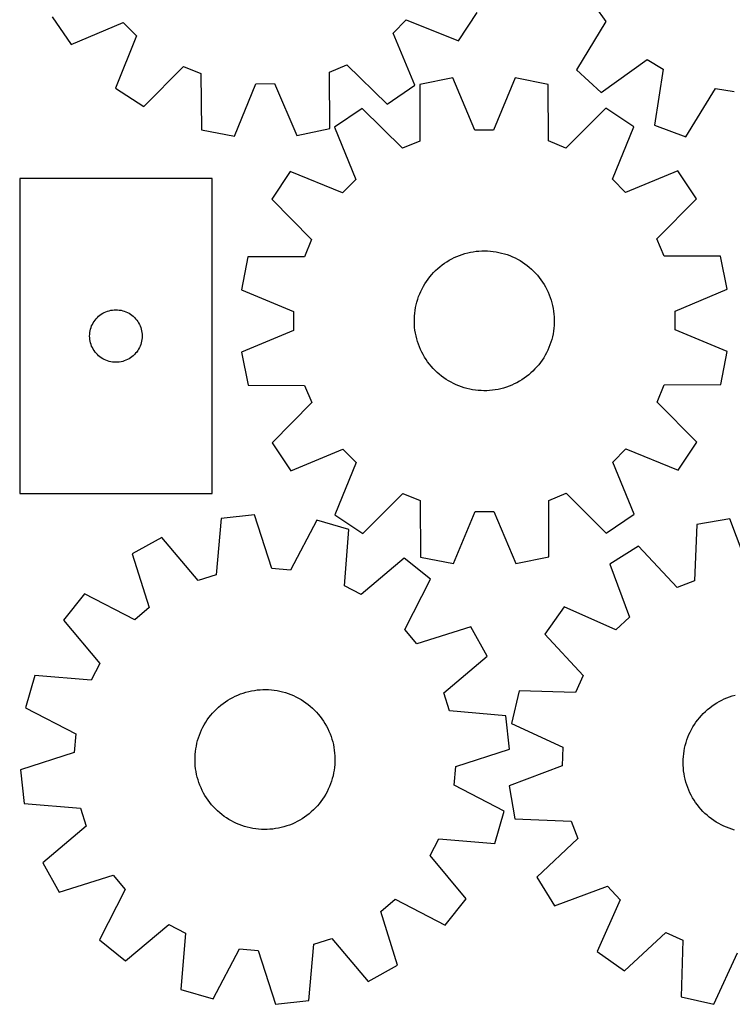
# Model space of a CAD drawing. Header units: millimetres. Extents: x 7 to 1243, y 7 to 2493.
# Tile 11 of 35: x 7 to 251, y 733 to 1071. Entities that reach past the tile are written whole.
import ezdxf

# ---------------------------------------------------------------- set-up
doc = ezdxf.new("R2010")
doc.units = ezdxf.units.MM
doc.layers.add('CUT', color=7, linetype='CONTINUOUS', true_color=0x000000)

msp = doc.modelspace()

# ---------------------------------------------------------------- linework, layer by layer
at = {"layer": 'CUT'}
for p, q in [((203.887353, 1075.804139), (207.668262, 1070.603426)), ((17.70791, 1072.231661), (24.209262, 1062.701819)), ((134.651607, 1066.573036), (139.154154, 1071.163217)), ((139.154154, 1071.163217), (157.151052, 1063.983101)), ((157.151052, 1063.983101), (163.467518, 1073.63648)), ((24.209262, 1062.701819), (42.064428, 1070.227475)), ((42.064428, 1070.227475), (46.654609, 1065.724929)), ((207.668262, 1070.603426), (197.606124, 1054.044568)), ((46.654609, 1065.724929), (39.474493, 1047.72803)), ((142.177263, 1048.717871), (134.651607, 1066.573036)), ((206.0798, 1046.216268), (221.791385, 1057.555955)), ((221.791385, 1057.555955), (227.274717, 1054.198014)), ((49.127871, 1041.411564), (62.743949, 1055.197239)), ((62.743949, 1055.197239), (68.707774, 1052.794015)), ((112.85177, 1053.219471), (118.768167, 1055.737196)), ((118.768167, 1055.737196), (132.647421, 1042.216519)), ((197.606124, 1054.044568), (206.0798, 1046.216268)), ((227.274717, 1054.198014), (224.315314, 1035.04901)), ((68.707774, 1052.794015), (68.961326, 1033.419338)), ((112.971693, 1033.843506), (112.85177, 1053.219471)), ((155.151746, 1051.216403), (143.840101, 1048.950979)), ((162.651831, 1033.350481), (155.151746, 1051.216403)), ((176.534936, 1051.244395), (169.081653, 1033.358898)), ((187.852474, 1049.008594), (176.534936, 1051.244395)), ((39.474493, 1047.72803), (49.127871, 1041.411564)), ((80.297092, 1031.277872), (87.601159, 1049.224823)), ((87.601159, 1049.224823), (94.030688, 1049.28679)), ((94.030688, 1049.28679), (101.679308, 1031.483952)), ((132.647421, 1042.216519), (142.177263, 1048.717871)), ((143.840101, 1048.950979), (143.798648, 1029.574687)), ((187.944657, 1029.632477), (187.852474, 1049.008594)), ((235.13973, 1031.059339), (245.315832, 1047.548408)), ((245.315832, 1047.548408), (251.666798, 1046.544455)), ((124.095321, 1040.742125), (114.511664, 1034.320367)), ((137.861488, 1027.106324), (124.095321, 1040.742125)), ((207.618678, 1040.851463), (193.888259, 1027.179667)), ((217.219116, 1034.454818), (207.618678, 1040.851463)), ((101.679308, 1031.483952), (112.971693, 1033.843506)), ((114.511664, 1034.320367), (121.888352, 1016.403144)), ((209.889362, 1016.518343), (217.219116, 1034.454818)), ((224.315314, 1035.04901), (235.13973, 1031.059339)), ((68.961326, 1033.419338), (80.297092, 1031.277872)), ((169.081653, 1033.358898), (162.651831, 1033.350481)), ((143.798648, 1029.574687), (137.861488, 1027.106324)), ((193.888259, 1027.179667), (187.944657, 1029.632477)), ((99.411258, 1019.180375), (93.014613, 1009.579937)), ((117.347733, 1011.850621), (99.411258, 1019.180375)), ((232.359108, 1019.354412), (214.441885, 1011.977724)), ((238.780866, 1009.770755), (232.359108, 1019.354412)), ((72.568449, 1016.676546), (6.568449, 1016.676546)), ((6.568449, 1016.676546), (6.568449, 908.676546)), ((72.568449, 908.676546), (72.568449, 1016.676546)), ((121.888352, 1016.403144), (117.347733, 1011.850621)), ((214.441885, 1011.977724), (209.889362, 1016.518343)), ((93.014613, 1009.579937), (106.686409, 995.849518)), ((225.145065, 996.004588), (238.780866, 1009.770755)), ((106.686409, 995.849518), (104.233599, 989.905915)), ((227.613428, 990.067428), (225.145065, 996.004588)), ((84.857482, 989.813733), (82.621681, 978.496195)), ((104.233599, 989.905915), (84.857482, 989.813733)), ((155.662694, 989.595959), (156.555647, 989.997618)), ((156.555647, 989.997618), (157.46424, 990.36252)), ((157.46424, 990.36252), (158.386961, 990.690059)), ((158.386961, 990.690059), (159.322274, 990.979688)), ((159.322274, 990.979688), (160.268622, 991.230926)), ((160.268622, 991.230926), (161.22443, 991.443355)), ((161.22443, 991.443355), (162.188107, 991.616622)), ((162.188107, 991.616622), (163.15805, 991.750436)), ((163.15805, 991.750436), (164.132643, 991.844577)), ((164.132643, 991.844577), (165.110266, 991.898888)), ((165.110266, 991.898888), (166.08929, 991.913277)), ((166.08929, 991.913277), (167.068086, 991.887721)), ((167.068086, 991.887721), (168.045025, 991.822263)), ((168.045025, 991.822263), (169.018482, 991.717012)), ((169.018482, 991.717012), (169.986835, 991.572142)), ((169.986835, 991.572142), (170.948473, 991.387895)), ((170.948473, 991.387895), (171.901796, 991.164577)), ((171.901796, 991.164577), (172.845217, 990.90256)), ((172.845217, 990.90256), (173.777165, 990.602281)), ((173.777165, 990.602281), (174.696089, 990.264239)), ((174.696089, 990.264239), (175.600461, 989.888996)), ((175.600461, 989.888996), (176.488775, 989.477178)), ((246.98972, 990.025975), (227.613428, 990.067428)), ((249.255144, 978.71433), (246.98972, 990.025975)), ((149.970892, 985.818726), (150.714514, 986.455689)), ((150.714514, 986.455689), (151.483498, 987.061791)), ((151.483498, 987.061791), (152.276564, 987.636022)), ((152.276564, 987.636022), (153.092392, 988.177427)), ((153.092392, 988.177427), (153.929624, 988.685106)), ((153.929624, 988.685106), (154.786867, 989.158212)), ((154.786867, 989.158212), (155.662694, 989.595959)), ((176.488775, 989.477178), (177.359551, 989.029469)), ((177.359551, 989.029469), (178.211342, 988.546616)), ((178.211342, 988.546616), (179.042729, 988.02942)), ((179.042729, 988.02942), (179.852328, 987.478744)), ((179.852328, 987.478744), (180.638793, 986.895504)), ((180.638793, 986.895504), (181.400813, 986.280671)), ((147.274102, 982.984197), (147.904352, 983.733517)), ((147.904352, 983.733517), (148.564641, 984.456507)), ((148.564641, 984.456507), (149.25387, 985.151962)), ((149.25387, 985.151962), (149.970892, 985.818726)), ((181.400813, 986.280671), (182.137121, 985.635267)), ((182.137121, 985.635267), (182.846491, 984.960367)), ((182.846491, 984.960367), (183.527742, 984.257095)), ((183.527742, 984.257095), (184.179741, 983.526621)), ((184.179741, 983.526621), (184.801403, 982.770161)), ((144.608311, 978.887705), (145.073689, 979.749168)), ((145.073689, 979.749168), (145.573818, 980.590932)), ((145.573818, 980.590932), (146.107865, 981.411596)), ((146.107865, 981.411596), (146.674941, 982.209794)), ((146.674941, 982.209794), (147.274102, 982.984197)), ((184.801403, 982.770161), (185.391692, 981.988974)), ((185.391692, 981.988974), (185.949627, 981.184359)), ((185.949627, 981.184359), (186.474278, 980.357657)), ((186.474278, 980.357657), (186.964772, 979.510243)), ((82.621681, 978.496195), (100.507178, 971.042912)), ((143.428129, 976.19961), (143.784846, 977.111448)), ((143.784846, 977.111448), (144.178458, 978.007977)), ((144.178458, 978.007977), (144.608311, 978.887705)), ((186.964772, 979.510243), (187.420294, 978.643528)), ((187.420294, 978.643528), (187.840084, 977.758954)), ((187.840084, 977.758954), (188.223444, 976.857993)), ((188.223444, 976.857993), (188.569737, 975.942146)), ((231.389222, 971.214245), (249.255144, 978.71433)), ((142.381153, 972.429853), (142.584978, 973.387532)), ((142.584978, 973.387532), (142.827696, 974.336101)), ((142.827696, 974.336101), (143.108902, 975.273981)), ((143.108902, 975.273981), (143.428129, 976.19961)), ((188.569737, 975.942146), (188.878385, 975.012936)), ((188.878385, 975.012936), (189.148875, 974.07191)), ((189.148875, 974.07191), (189.380757, 973.120634)), ((189.380757, 973.120634), (189.573645, 972.160691)), ((33.634337, 969.443104), (34.089596, 969.816726)), ((34.089596, 969.816726), (34.568317, 970.159772)), ((34.568317, 970.159772), (35.068449, 970.470774)), ((35.068449, 970.470774), (35.587851, 970.7484)), ((35.587851, 970.7484), (36.124298, 970.991462)), ((36.124298, 970.991462), (36.675494, 971.198917)), ((36.675494, 971.198917), (37.239078, 971.369878)), ((37.239078, 971.369878), (37.812636, 971.503613)), ((37.812636, 971.503613), (38.393714, 971.59955)), ((38.393714, 971.59955), (38.979821, 971.657276)), ((38.979821, 971.657276), (39.568449, 971.676546)), ((39.568449, 971.676546), (40.157077, 971.657276)), ((40.157077, 971.657276), (40.743185, 971.59955)), ((40.743185, 971.59955), (41.324262, 971.503613)), ((41.324262, 971.503613), (41.897821, 971.369878)), ((41.897821, 971.369878), (42.461405, 971.198917)), ((42.461405, 971.198917), (43.0126, 970.991462)), ((43.0126, 970.991462), (43.549048, 970.7484)), ((43.549048, 970.7484), (44.068449, 970.470774)), ((44.068449, 970.470774), (44.568581, 970.159772)), ((44.568581, 970.159772), (45.047302, 969.816726)), ((45.047302, 969.816726), (45.502562, 969.443104)), ((100.507178, 971.042912), (100.515595, 964.613089)), ((142.006101, 969.518148), (142.091474, 970.493549)), ((142.091474, 970.493549), (142.216561, 971.464656)), ((142.216561, 971.464656), (142.381153, 972.429853)), ((189.573645, 972.160691), (189.727217, 971.19368)), ((189.727217, 971.19368), (189.841219, 970.22121)), ((189.841219, 970.22121), (189.91546, 969.244898)), ((231.397639, 964.784423), (231.389222, 971.214245)), ((31.253534, 966.120697), (31.496595, 966.657144)), ((31.496595, 966.657144), (31.774221, 967.176546)), ((31.774221, 967.176546), (32.085223, 967.676678)), ((32.085223, 967.676678), (32.428269, 968.155399)), ((32.428269, 968.155399), (32.801891, 968.610658)), ((32.801891, 968.610658), (33.204488, 969.040507)), ((33.204488, 969.040507), (33.634337, 969.443104)), ((45.502562, 969.443104), (45.93241, 969.040507)), ((45.93241, 969.040507), (46.335008, 968.610658)), ((46.335008, 968.610658), (46.708629, 968.155399)), ((46.708629, 968.155399), (47.051676, 967.676678)), ((47.051676, 967.676678), (47.362678, 967.176546)), ((47.362678, 967.176546), (47.640304, 966.657144)), ((47.640304, 966.657144), (47.883365, 966.120697)), ((141.955, 967.560963), (141.960585, 968.540077)), ((141.989357, 966.582436), (141.955, 967.560963)), ((141.960585, 968.540077), (142.006101, 969.518148)), ((142.063598, 965.606125), (141.989357, 966.582436)), ((189.898716, 966.309186), (189.813343, 965.333786)), ((189.944232, 967.287258), (189.898716, 966.309186)), ((189.91546, 969.244898), (189.949817, 968.266372)), ((189.949817, 968.266372), (189.944232, 967.287258)), ((30.568449, 962.676546), (30.587719, 963.265174)), ((30.587719, 963.265174), (30.645446, 963.851282)), ((30.645446, 963.851282), (30.741382, 964.432359)), ((30.741382, 964.432359), (30.875117, 965.005917)), ((30.875117, 965.005917), (31.046078, 965.569501)), ((31.046078, 965.569501), (31.253534, 966.120697)), ((47.883365, 966.120697), (48.09082, 965.569501)), ((48.09082, 965.569501), (48.261782, 965.005917)), ((48.261782, 965.005917), (48.395517, 964.432359)), ((48.395517, 964.432359), (48.491453, 963.851282)), ((48.491453, 963.851282), (48.54918, 963.265174)), ((48.54918, 963.265174), (48.568449, 962.676546)), ((100.515595, 964.613089), (82.649673, 957.113005)), ((142.1776, 964.633655), (142.063598, 965.606125)), ((142.331173, 963.666644), (142.1776, 964.633655)), ((142.52406, 962.706701), (142.331173, 963.666644)), ((189.523664, 963.397482), (189.319839, 962.439802)), ((189.688257, 964.362679), (189.523664, 963.397482)), ((189.813343, 965.333786), (189.688257, 964.362679)), ((249.283136, 957.331139), (231.397639, 964.784423)), ((30.587719, 962.087918), (30.568449, 962.676546)), ((30.645446, 961.50181), (30.587719, 962.087918)), ((30.741382, 960.920733), (30.645446, 961.50181)), ((30.875117, 960.347174), (30.741382, 960.920733)), ((31.046078, 959.783591), (30.875117, 960.347174)), ((31.253534, 959.232395), (31.046078, 959.783591)), ((48.09082, 959.783591), (47.883365, 959.232395)), ((48.261782, 960.347174), (48.09082, 959.783591)), ((48.395517, 960.920733), (48.261782, 960.347174)), ((48.491453, 961.50181), (48.395517, 960.920733)), ((48.54918, 962.087918), (48.491453, 961.50181)), ((48.568449, 962.676546), (48.54918, 962.087918)), ((142.755942, 961.755425), (142.52406, 962.706701)), ((143.026432, 960.814399), (142.755942, 961.755425)), ((143.33508, 959.885189), (143.026432, 960.814399)), ((143.681373, 958.969341), (143.33508, 959.885189)), ((188.476688, 959.627725), (188.119971, 958.715887)), ((188.795915, 960.553354), (188.476688, 959.627725)), ((189.077121, 961.491233), (188.795915, 960.553354)), ((189.319839, 962.439802), (189.077121, 961.491233)), ((31.496595, 958.695948), (31.253534, 959.232395)), ((31.774221, 958.176546), (31.496595, 958.695948)), ((32.085223, 957.676414), (31.774221, 958.176546)), ((32.428269, 957.197693), (32.085223, 957.676414)), ((32.801891, 956.742433), (32.428269, 957.197693)), ((33.204488, 956.312585), (32.801891, 956.742433)), ((33.634337, 955.909988), (33.204488, 956.312585)), ((45.93241, 956.312585), (45.502562, 955.909988)), ((46.335008, 956.742433), (45.93241, 956.312585)), ((46.708629, 957.197693), (46.335008, 956.742433)), ((47.051676, 957.676414), (46.708629, 957.197693)), ((47.362678, 958.176546), (47.051676, 957.676414)), ((47.640304, 958.695948), (47.362678, 958.176546)), ((47.883365, 959.232395), (47.640304, 958.695948)), ((82.649673, 957.113005), (84.915097, 945.80136)), ((144.064733, 958.068381), (143.681373, 958.969341)), ((144.484523, 957.183807), (144.064733, 958.068381)), ((144.940045, 956.317091), (144.484523, 957.183807)), ((145.430539, 955.469678), (144.940045, 956.317091)), ((186.831128, 956.078167), (186.330999, 955.236403)), ((187.296506, 956.93963), (186.831128, 956.078167)), ((187.726359, 957.819358), (187.296506, 956.93963)), ((188.119971, 958.715887), (187.726359, 957.819358)), ((247.047335, 946.013602), (249.283136, 957.331139)), ((34.089596, 955.536366), (33.634337, 955.909988)), ((34.568317, 955.193319), (34.089596, 955.536366)), ((35.068449, 954.882317), (34.568317, 955.193319)), ((35.587851, 954.604691), (35.068449, 954.882317)), ((36.124298, 954.36163), (35.587851, 954.604691)), ((36.675494, 954.154175), (36.124298, 954.36163)), ((37.239078, 953.983213), (36.675494, 954.154175)), ((37.812636, 953.849478), (37.239078, 953.983213)), ((38.393714, 953.753542), (37.812636, 953.849478)), ((38.979821, 953.695815), (38.393714, 953.753542)), ((39.568449, 953.676546), (38.979821, 953.695815)), ((40.157077, 953.695815), (39.568449, 953.676546)), ((40.743185, 953.753542), (40.157077, 953.695815)), ((41.324262, 953.849478), (40.743185, 953.753542)), ((41.897821, 953.983213), (41.324262, 953.849478)), ((42.461405, 954.154175), (41.897821, 953.983213)), ((43.0126, 954.36163), (42.461405, 954.154175)), ((43.549048, 954.604691), (43.0126, 954.36163)), ((44.068449, 954.882317), (43.549048, 954.604691)), ((44.568581, 955.193319), (44.068449, 954.882317)), ((45.047302, 955.536366), (44.568581, 955.193319)), ((45.502562, 955.909988), (45.047302, 955.536366)), ((145.95519, 954.642975), (145.430539, 955.469678)), ((146.513125, 953.838361), (145.95519, 954.642975)), ((147.103414, 953.057174), (146.513125, 953.838361)), ((147.725076, 952.300713), (147.103414, 953.057174)), ((184.630715, 952.843137), (184.000465, 952.093817)), ((185.229876, 953.617541), (184.630715, 952.843137)), ((185.796952, 954.415739), (185.229876, 953.617541)), ((186.330999, 955.236403), (185.796952, 954.415739)), ((148.377075, 951.570239), (147.725076, 952.300713)), ((149.058326, 950.866967), (148.377075, 951.570239)), ((149.767696, 950.192068), (149.058326, 950.866967)), ((150.504004, 949.546664), (149.767696, 950.192068)), ((151.266024, 948.931831), (150.504004, 949.546664)), ((181.190303, 949.371646), (180.421319, 948.765544)), ((181.933925, 950.008608), (181.190303, 949.371646)), ((182.650947, 950.675373), (181.933925, 950.008608)), ((183.340176, 951.370828), (182.650947, 950.675373)), ((184.000465, 952.093817), (183.340176, 951.370828)), ((152.052489, 948.348591), (151.266024, 948.931831)), ((152.862088, 947.797915), (152.052489, 948.348591)), ((153.693475, 947.280719), (152.862088, 947.797915)), ((154.545266, 946.797865), (153.693475, 947.280719)), ((155.416042, 946.350157), (154.545266, 946.797865)), ((156.304356, 945.938339), (155.416042, 946.350157)), ((157.208728, 945.563096), (156.304356, 945.938339)), ((176.242123, 946.231376), (175.34917, 945.829717)), ((177.11795, 946.669123), (176.242123, 946.231376)), ((177.975193, 947.142229), (177.11795, 946.669123)), ((178.812425, 947.649907), (177.975193, 947.142229)), ((179.628253, 948.191313), (178.812425, 947.649907)), ((180.421319, 948.765544), (179.628253, 948.191313)), ((225.218408, 939.977817), (227.671218, 945.921419)), ((227.671218, 945.921419), (247.047335, 946.013602)), ((84.915097, 945.80136), (104.291389, 945.759907)), ((104.291389, 945.759907), (106.759752, 939.822747)), ((158.127652, 945.225054), (157.208728, 945.563096)), ((159.059601, 944.924774), (158.127652, 945.225054)), ((160.003021, 944.662758), (159.059601, 944.924774)), ((160.956344, 944.43944), (160.003021, 944.662758)), ((161.917982, 944.255193), (160.956344, 944.43944)), ((162.886335, 944.110323), (161.917982, 944.255193)), ((163.859792, 944.005072), (162.886335, 944.110323)), ((164.836731, 943.939613), (163.859792, 944.005072)), ((165.815527, 943.914058), (164.836731, 943.939613)), ((166.794551, 943.928447), (165.815527, 943.914058)), ((167.772174, 943.982757), (166.794551, 943.928447)), ((168.746767, 944.076898), (167.772174, 943.982757)), ((169.71671, 944.210713), (168.746767, 944.076898)), ((170.680387, 944.383979), (169.71671, 944.210713)), ((171.636195, 944.596408), (170.680387, 944.383979)), ((172.582543, 944.847647), (171.636195, 944.596408)), ((173.517856, 945.137276), (172.582543, 944.847647)), ((174.440577, 945.464814), (173.517856, 945.137276)), ((175.34917, 945.829717), (174.440577, 945.464814)), ((106.759752, 939.822747), (93.123951, 926.05658)), ((238.890204, 926.247398), (225.218408, 939.977817)), ((93.123951, 926.05658), (99.545709, 916.472922)), ((232.493559, 916.64696), (238.890204, 926.247398)), ((99.545709, 916.472922), (117.462932, 923.849611)), ((117.462932, 923.849611), (122.015455, 919.308992)), ((210.016465, 919.424191), (214.557084, 923.976714)), ((214.557084, 923.976714), (232.493559, 916.64696)), ((122.015455, 919.308992), (114.685701, 901.372517)), ((217.393154, 901.506968), (210.016465, 919.424191)), ((6.568449, 908.676546), (72.568449, 908.676546)), ((124.286139, 894.975872), (138.016558, 908.647668)), ((138.016558, 908.647668), (143.96016, 906.194858)), ((143.96016, 906.194858), (144.052343, 886.818741)), ((188.064716, 886.876356), (188.106169, 906.252648)), ((188.106169, 906.252648), (194.043329, 908.721011)), ((194.043329, 908.721011), (207.809496, 895.08521)), ((155.369881, 884.58294), (162.823164, 902.468437)), ((162.823164, 902.468437), (169.252986, 902.476854)), ((169.252986, 902.476854), (176.753071, 884.610932)), ((75.677713, 900.029392), (73.964504, 880.728943)), ((87.142646, 901.310325), (75.677713, 900.029392)), ((93.073171, 882.863881), (87.142646, 901.310325)), ((108.4485, 899.493134), (99.479739, 882.317461)), ((119.530908, 896.289122), (108.4485, 899.493134)), ((114.685701, 901.372517), (124.286139, 894.975872)), ((207.809496, 895.08521), (217.393154, 901.506968)), ((250.202538, 899.94135), (238.820388, 898.061954)), ((257.090651, 881.830682), (250.202538, 899.94135)), ((117.950851, 876.977316), (119.530908, 896.289122)), ((238.820388, 898.061954), (238.119959, 878.698281)), ((55.298261, 893.554861), (45.196237, 887.983993)), ((67.836501, 878.782083), (55.298261, 893.554861)), ((218.807843, 890.529383), (209.011321, 884.437287)), ((232.102282, 876.433273), (218.807843, 890.529383)), ((45.196237, 887.983993), (50.9994, 869.497087)), ((138.519542, 886.456858), (123.660642, 874.020802)), ((147.53223, 879.255683), (138.519542, 886.456858)), ((144.052343, 886.818741), (155.369881, 884.58294)), ((176.753071, 884.610932), (188.064716, 886.876356)), ((99.479739, 882.317461), (93.073171, 882.863881)), ((209.011321, 884.437287), (215.774365, 866.279543)), ((73.964504, 880.728943), (67.836501, 878.782083)), ((138.682139, 862.018563), (147.53223, 879.255683)), ((238.119959, 878.698281), (232.102282, 876.433273)), ((123.660642, 874.020802), (117.950851, 876.977316)), ((28.845774, 874.203428), (21.644599, 865.19074)), ((46.082894, 865.353337), (28.845774, 874.203428)), ((50.9994, 869.497087), (46.082894, 865.353337)), ((193.40473, 869.819628), (186.685269, 860.442299)), ((211.081538, 861.884083), (193.40473, 869.819628)), ((21.644599, 865.19074), (34.080656, 850.331839)), ((215.774365, 866.279543), (211.081538, 861.884083)), ((142.825889, 857.102058), (138.682139, 862.018563)), ((161.312795, 862.905221), (142.825889, 857.102058)), ((166.883663, 852.803196), (161.312795, 862.905221)), ((186.685269, 860.442299), (199.882175, 846.254836)), ((152.110885, 840.264957), (166.883663, 852.803196)), ((34.080656, 850.331839), (31.124141, 844.622048)), ((11.812336, 846.202106), (8.608324, 835.119698)), ((31.124141, 844.622048), (11.812336, 846.202106)), ((199.882175, 846.254836), (197.228637, 840.398094)), ((87.064505, 841.107056), (88.035078, 841.236219)), ((88.035078, 841.236219), (89.010111, 841.325687)), ((89.010111, 841.325687), (89.987983, 841.37531)), ((89.987983, 841.37531), (90.967065, 841.385005)), ((90.967065, 841.385005), (91.945727, 841.354758)), ((91.945727, 841.354758), (92.922341, 841.284617)), ((92.922341, 841.284617), (93.895282, 841.1747)), ((93.895282, 841.1747), (94.862929, 841.025189)), ((77.952406, 837.711506), (78.792063, 838.215165)), ((78.792063, 838.215165), (79.651564, 838.684156)), ((79.651564, 838.684156), (80.529479, 839.117699)), ((80.529479, 839.117699), (81.424348, 839.515073)), ((81.424348, 839.515073), (82.33468, 839.875615)), ((82.33468, 839.875615), (83.25896, 840.198726)), ((83.25896, 840.198726), (84.195651, 840.483868)), ((84.195651, 840.483868), (85.143192, 840.730567)), ((85.143192, 840.730567), (86.100008, 840.938411)), ((86.100008, 840.938411), (87.064505, 841.107056)), ((94.862929, 841.025189), (95.823673, 840.836334)), ((95.823673, 840.836334), (96.775915, 840.608448)), ((96.775915, 840.608448), (97.718068, 840.341912)), ((97.718068, 840.341912), (98.648566, 840.037169)), ((98.648566, 840.037169), (99.56586, 839.694725)), ((99.56586, 839.694725), (100.468422, 839.315151)), ((100.468422, 839.315151), (101.354751, 838.899079)), ((101.354751, 838.899079), (102.223372, 838.447201)), ((102.223372, 838.447201), (103.072838, 837.960269)), ((103.072838, 837.960269), (103.901736, 837.439094)), ((154.057745, 834.136954), (152.110885, 840.264957)), ((177.860595, 840.96496), (175.24117, 829.730011)), ((197.228637, 840.398094), (177.860595, 840.96496)), ((247.3978, 837.76927), (248.281667, 838.190548)), ((248.281667, 838.190548), (249.181981, 838.575424)), ((249.181981, 838.575424), (250.097244, 838.923257)), ((250.097244, 838.923257), (251.025934, 839.233468)), ((251.025934, 839.233468), (251.966504, 839.505542)), ((8.608324, 835.119698), (25.783997, 826.150937)), ((73.406869, 834.012335), (74.099424, 834.704478)), ((74.099424, 834.704478), (74.819635, 835.367797)), ((74.819635, 835.367797), (75.566302, 836.001187)), ((75.566302, 836.001187), (76.338182, 836.603595)), ((76.338182, 836.603595), (77.133992, 837.174018)), ((77.133992, 837.174018), (77.952406, 837.711506)), ((103.901736, 837.439094), (104.708686, 836.884543)), ((104.708686, 836.884543), (105.492345, 836.297539)), ((105.492345, 836.297539), (106.251409, 835.67906)), ((106.251409, 835.67906), (106.984614, 835.030134)), ((106.984614, 835.030134), (107.690741, 834.351841)), ((241.790791, 833.867279), (242.520166, 834.520506)), ((242.520166, 834.520506), (243.27558, 835.143439)), ((243.27558, 835.143439), (244.055773, 835.735042)), ((244.055773, 835.735042), (244.859447, 836.29433)), ((244.859447, 836.29433), (245.685265, 836.820371)), ((245.685265, 836.820371), (246.531853, 837.312291)), ((246.531853, 837.312291), (247.3978, 837.76927)), ((70.935524, 830.979237), (71.50642, 831.774707)), ((71.50642, 831.774707), (72.109287, 832.546229)), ((72.109287, 832.546229), (72.743122, 833.292519)), ((72.743122, 833.292519), (73.406869, 834.012335)), ((107.690741, 834.351841), (108.368613, 833.645311)), ((108.368613, 833.645311), (109.017102, 832.91172)), ((109.017102, 832.91172), (109.63513, 832.152288)), ((109.63513, 832.152288), (110.221668, 831.36828)), ((110.221668, 831.36828), (110.775738, 830.561)), ((173.358194, 832.423745), (154.057745, 834.136954)), ((174.639127, 820.958812), (173.358194, 832.423745)), ((239.157247, 830.973893), (239.770797, 831.736947)), ((239.770797, 831.736947), (240.414961, 832.47434)), ((240.414961, 832.47434), (241.088666, 833.184845)), ((241.088666, 833.184845), (241.790791, 833.867279)), ((68.989822, 827.584907), (69.423888, 828.462564)), ((69.423888, 828.462564), (69.89339, 829.321786)), ((69.89339, 829.321786), (70.397549, 830.161142)), ((70.397549, 830.161142), (70.935524, 830.979237)), ((110.775738, 830.561), (111.29642, 829.731792)), ((111.29642, 829.731792), (111.782847, 828.882036)), ((111.782847, 828.882036), (112.234208, 828.013147)), ((112.234208, 828.013147), (112.649752, 827.126571)), ((175.24117, 829.730011), (192.862828, 821.672742)), ((236.58256, 826.819537), (237.028803, 827.691066)), ((237.028803, 827.691066), (237.510222, 828.543668)), ((237.510222, 828.543668), (238.026018, 829.375924)), ((238.026018, 829.375924), (238.575331, 830.186449)), ((238.575331, 830.186449), (239.157247, 830.973893)), ((25.783997, 826.150937), (25.237576, 819.744369)), ((67.621472, 823.919549), (67.907172, 824.856069)), ((67.907172, 824.856069), (68.230833, 825.780157)), ((68.230833, 825.780157), (68.591917, 826.690275)), ((68.591917, 826.690275), (68.989822, 827.584907)), ((112.649752, 827.126571), (113.028789, 826.223783)), ((113.028789, 826.223783), (113.370687, 825.306286)), ((113.370687, 825.306286), (113.674877, 824.375607)), ((113.674877, 824.375607), (113.940853, 823.433294)), ((235.462021, 824.106038), (235.798516, 825.02553)), ((235.798516, 825.02553), (236.172237, 825.930532)), ((236.172237, 825.930532), (236.58256, 826.819537)), ((66.866837, 820.08057), (66.996578, 821.051066)), ((66.996578, 821.051066), (67.165796, 822.015462)), ((67.165796, 822.015462), (67.37421, 822.972154)), ((67.37421, 822.972154), (67.621472, 823.919549)), ((113.940853, 823.433294), (114.168171, 822.480918)), ((114.168171, 822.480918), (114.356455, 821.520062)), ((114.356455, 821.520062), (114.50539, 820.552325)), ((156.192684, 815.028287), (174.639127, 820.958812)), ((192.862828, 821.672742), (192.652558, 815.246353)), ((234.49854, 820.314081), (234.681168, 821.276028)), ((234.681168, 821.276028), (234.902882, 822.229726)), ((234.902882, 822.229726), (235.16331, 823.173586)), ((235.16331, 823.173586), (235.462021, 824.106038)), ((25.237576, 819.744369), (6.791132, 813.813843)), ((66.716307, 817.148672), (66.726585, 818.127748)), ((66.726585, 818.127748), (66.77679, 819.10559)), ((66.77679, 819.10559), (66.866837, 820.08057)), ((114.50539, 820.552325), (114.614728, 819.57932)), ((114.614728, 819.57932), (114.684288, 818.602664)), ((114.684288, 818.602664), (114.713953, 817.623983)), ((114.713953, 817.623983), (114.703675, 816.644908)), ((234.187872, 817.394806), (234.251686, 818.371854)), ((234.251686, 818.371854), (234.355299, 819.345486)), ((234.355299, 819.345486), (234.49854, 820.314081)), ((66.745972, 816.169992), (66.716307, 817.148672)), ((66.815532, 815.193336), (66.745972, 816.169992)), ((66.92487, 814.22033), (66.815532, 815.193336)), ((67.073805, 813.252594), (66.92487, 814.22033)), ((114.563423, 814.692085), (114.433682, 813.721589)), ((114.65347, 815.667066), (114.563423, 814.692085)), ((114.703675, 816.644908), (114.65347, 815.667066)), ((155.646263, 808.621719), (156.192684, 815.028287)), ((192.652558, 815.246353), (174.541889, 808.35824)), ((234.163963, 816.415968), (234.187872, 817.394806)), ((234.18, 815.436969), (234.163963, 816.415968)), ((234.235955, 814.45944), (234.18, 815.436969)), ((234.331736, 813.485006), (234.235955, 814.45944)), ((6.791132, 813.813843), (8.072066, 802.348911)), ((67.262089, 812.291738), (67.073805, 813.252594)), ((67.489407, 811.339361), (67.262089, 812.291738)), ((67.755383, 810.397049), (67.489407, 811.339361)), ((113.808788, 810.853107), (113.523088, 809.916586)), ((114.05605, 811.800501), (113.808788, 810.853107)), ((114.264464, 812.757193), (114.05605, 811.800501)), ((114.433682, 813.721589), (114.264464, 812.757193)), ((234.467182, 812.51529), (234.331736, 813.485006)), ((234.64207, 811.551906), (234.467182, 812.51529)), ((234.856107, 810.596456), (234.64207, 811.551906)), ((68.059573, 809.46637), (67.755383, 810.397049)), ((68.401471, 808.548873), (68.059573, 809.46637)), ((68.780507, 807.646085), (68.401471, 808.548873)), ((69.196052, 806.759508), (68.780507, 807.646085)), ((112.838343, 808.082381), (112.440438, 807.187749)), ((113.199427, 808.992498), (112.838343, 808.082381)), ((113.523088, 809.916586), (113.199427, 808.992498)), ((172.821936, 799.652958), (155.646263, 808.621719)), ((174.541889, 808.35824), (176.421285, 796.97609)), ((235.108937, 809.650532), (234.856107, 810.596456)), ((235.40014, 808.715708), (235.108937, 809.650532)), ((235.729231, 807.79354), (235.40014, 808.715708)), ((236.095661, 806.885562), (235.729231, 807.79354)), ((69.647413, 805.890619), (69.196052, 806.759508)), ((70.13384, 805.040863), (69.647413, 805.890619)), ((70.654521, 804.211656), (70.13384, 805.040863)), ((71.208592, 803.404376), (70.654521, 804.211656)), ((111.032711, 804.611513), (110.494736, 803.793419)), ((111.53687, 805.45087), (111.032711, 804.611513)), ((112.006372, 806.310092), (111.53687, 805.45087)), ((112.440438, 807.187749), (112.006372, 806.310092)), ((236.498822, 805.993286), (236.095661, 806.885562)), ((236.938042, 805.118197), (236.498822, 805.993286)), ((237.41259, 804.261751), (236.938042, 805.118197)), ((237.921677, 803.425375), (237.41259, 804.261751)), ((8.072066, 802.348911), (27.372515, 800.635702)), ((27.372515, 800.635702), (29.319375, 794.507698)), ((71.79513, 802.620367), (71.208592, 803.404376)), ((72.413157, 801.860936), (71.79513, 802.620367)), ((73.061647, 801.127344), (72.413157, 801.860936)), ((73.739519, 800.420814), (73.061647, 801.127344)), ((108.023391, 800.760321), (107.330836, 800.068178)), ((108.687138, 801.480137), (108.023391, 800.760321)), ((109.320973, 802.226427), (108.687138, 801.480137)), ((109.92384, 802.997949), (109.320973, 802.226427)), ((110.494736, 803.793419), (109.92384, 802.997949)), ((238.464454, 802.610459), (237.921677, 803.425375)), ((239.040019, 801.81836), (238.464454, 802.610459)), ((239.647414, 801.050397), (239.040019, 801.81836)), ((240.285627, 800.307848), (239.647414, 801.050397)), ((74.445646, 799.742522), (73.739519, 800.420814)), ((75.178851, 799.093596), (74.445646, 799.742522)), ((75.937915, 798.475116), (75.178851, 799.093596)), ((76.721574, 797.888112), (75.937915, 798.475116)), ((77.528524, 797.333562), (76.721574, 797.888112)), ((78.357422, 796.812386), (77.528524, 797.333562)), ((104.296268, 797.598637), (103.477854, 797.061149)), ((105.092078, 798.16906), (104.296268, 797.598637)), ((105.863958, 798.771468), (105.092078, 798.16906)), ((106.610625, 799.404859), (105.863958, 798.771468)), ((107.330836, 800.068178), (106.610625, 799.404859)), ((169.617924, 788.570549), (172.821936, 799.652958)), ((240.953597, 799.591949), (240.285627, 800.307848)), ((241.650211, 798.903891), (240.953597, 799.591949)), ((242.37431, 798.24482), (241.650211, 798.903891)), ((243.12469, 797.615832), (242.37431, 798.24482)), ((243.9001, 797.017974), (243.12469, 797.615832)), ((29.319375, 794.507698), (14.546597, 781.969459)), ((79.206888, 796.325455), (78.357422, 796.812386)), ((80.075509, 795.873577), (79.206888, 796.325455)), ((80.961838, 795.457504), (80.075509, 795.873577)), ((81.8644, 795.077931), (80.961838, 795.457504)), ((82.781694, 794.735487), (81.8644, 795.077931)), ((83.712192, 794.430743), (82.781694, 794.735487)), ((84.654345, 794.164207), (83.712192, 794.430743)), ((85.606587, 793.936322), (84.654345, 794.164207)), ((86.56733, 793.747467), (85.606587, 793.936322)), ((96.287068, 794.042088), (95.330252, 793.834244)), ((97.234609, 794.288787), (96.287068, 794.042088)), ((98.1713, 794.573929), (97.234609, 794.288787)), ((99.09558, 794.89704), (98.1713, 794.573929)), ((100.005912, 795.257583), (99.09558, 794.89704)), ((100.900781, 795.654956), (100.005912, 795.257583)), ((101.778696, 796.088499), (100.900781, 795.654956)), ((102.638197, 796.55749), (101.778696, 796.088499)), ((103.477854, 797.061149), (102.638197, 796.55749)), ((176.421285, 796.97609), (195.784958, 796.27566)), ((195.784958, 796.27566), (198.049966, 790.257984)), ((244.699251, 796.452242), (243.9001, 797.017974)), ((245.520813, 795.919577), (244.699251, 796.452242)), ((246.363417, 795.420865), (245.520813, 795.919577)), ((247.225662, 794.956937), (246.363417, 795.420865)), ((248.106112, 794.528565), (247.225662, 794.956937)), ((249.003302, 794.136462), (248.106112, 794.528565)), ((249.915739, 793.78128), (249.003302, 794.136462)), ((87.534978, 793.597956), (86.56733, 793.747467)), ((88.507919, 793.488039), (87.534978, 793.597956)), ((89.484533, 793.417898), (88.507919, 793.488039)), ((90.463195, 793.38765), (89.484533, 793.417898)), ((91.442277, 793.397346), (90.463195, 793.38765)), ((92.420149, 793.446969), (91.442277, 793.397346)), ((93.395182, 793.536436), (92.420149, 793.446969)), ((94.365755, 793.6656), (93.395182, 793.536436)), ((95.330252, 793.834244), (94.365755, 793.6656)), ((250.841904, 793.463611), (249.915739, 793.78128)), ((251.780255, 793.183983), (250.841904, 793.463611)), ((147.349604, 784.440816), (150.306118, 790.150607)), ((150.306118, 790.150607), (169.617924, 788.570549)), ((198.049966, 790.257984), (183.953857, 776.963544)), ((159.785661, 769.581916), (147.349604, 784.440816)), ((14.546597, 781.969459), (20.117465, 771.867435)), ((20.117465, 771.867435), (38.604371, 777.670598)), ((38.604371, 777.670598), (42.748121, 772.754092)), ((183.953857, 776.963544), (190.045953, 767.167023)), ((190.045953, 767.167023), (208.203696, 773.930067)), ((208.203696, 773.930067), (212.599156, 769.23724)), ((42.748121, 772.754092), (33.89803, 755.516972)), ((130.43086, 765.275569), (135.347365, 769.419319)), ((135.347365, 769.419319), (152.584486, 760.569228)), ((152.584486, 760.569228), (159.785661, 769.581916)), ((212.599156, 769.23724), (204.663611, 751.560432)), ((136.234023, 746.788662), (130.43086, 765.275569)), ((42.910718, 748.315797), (57.769618, 760.751854)), ((57.769618, 760.751854), (63.479409, 757.795339)), ((63.479409, 757.795339), (61.899352, 738.483534)), ((214.04094, 744.84097), (228.228403, 758.037876)), ((228.228403, 758.037876), (234.085145, 755.384339)), ((33.89803, 755.516972), (42.910718, 748.315797)), ((105.752547, 734.743263), (107.465756, 754.043712)), ((107.465756, 754.043712), (113.593759, 755.990573)), ((113.593759, 755.990573), (126.131998, 741.217795)), ((234.085145, 755.384339), (233.518279, 736.016296)), ((72.98176, 735.279522), (81.950521, 752.455195)), ((81.950521, 752.455195), (88.357089, 751.908774)), ((88.357089, 751.908774), (94.287614, 733.46233)), ((204.663611, 751.560432), (214.04094, 744.84097)), ((244.753228, 733.396871), (252.810498, 751.018529)), ((126.131998, 741.217795), (136.234023, 746.788662)), ((61.899352, 738.483534), (72.98176, 735.279522)), ((94.287614, 733.46233), (105.752547, 734.743263)), ((233.518279, 736.016296), (244.753228, 733.396871))]:
    msp.add_line(p, q, dxfattribs=at)

doc.saveas('drawing.dxf')
